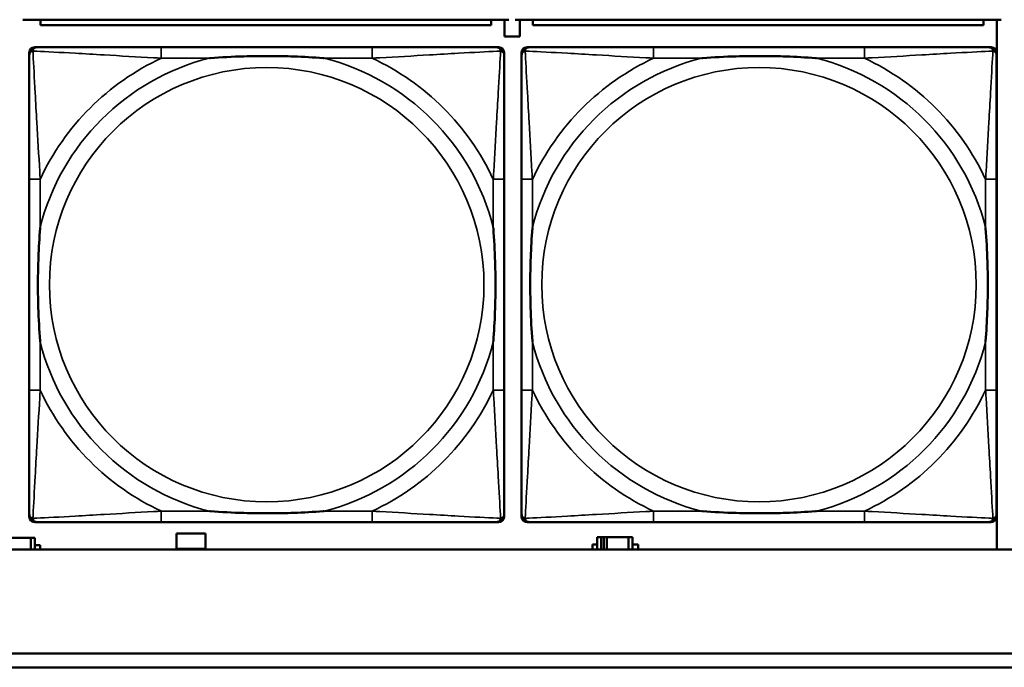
# Model space of a CAD drawing. Header units: inches. Extents: x 0.2 to 58.8, y 1.7 to 68.8.
# Tile 74 of 256: x 26.5 to 28, y 50.7 to 51.6. Entities that reach past the tile are written whole.
import ezdxf

# ---------------------------------------------------------------- set-up
doc = ezdxf.new("R2010")
doc.units = ezdxf.units.IN
doc.header["$MEASUREMENT"] = 0
doc.layers.add('Visible (ANSI)', color=7, linetype='Continuous', lineweight=50)
doc.layers.add('Visible Narrow (ANSI)', color=7, linetype='Continuous', lineweight=35)

msp = doc.modelspace()

# ---------------------------------------------------------------- linework, layer by layer
at = {"layer": 'Visible (ANSI)'}
for p, q in [((26.5496, 51.626), (27.2506, 51.626)), ((26.5751, 51.626), (26.5751, 51.618)), ((27.2251, 51.618), (26.5751, 51.618)), ((27.2251, 51.618), (27.2251, 51.626)), ((27.2443, 51.6018), (27.2443, 51.626)), ((27.2596, 51.626), (27.9606, 51.626)), ((27.2663, 51.626), (27.2663, 51.6018)), ((27.2851, 51.626), (27.2851, 51.618)), ((27.9351, 51.618), (27.2851, 51.618)), ((27.9351, 51.618), (27.9351, 51.626)), ((27.9543, 51.626), (27.9543, 50.8616)), ((27.2663, 51.6018), (27.2443, 51.6018)), ((26.5589, 50.909), (26.5589, 51.5783)), ((26.5668, 51.5862), (26.5707, 51.5862)), ((27.0534, 51.5862), (26.7494, 51.5862)), ((27.2321, 51.5862), (27.236, 51.5862)), ((27.2439, 51.5783), (27.2439, 51.5744)), ((27.2689, 50.909), (27.2689, 51.5783)), ((27.2768, 51.5862), (27.2807, 51.5862)), ((27.7634, 51.5862), (27.4594, 51.5862)), ((27.9421, 51.5862), (27.946, 51.5862)), ((27.9539, 51.5783), (27.9539, 51.5744)), ((26.5589, 51.3957), (26.5589, 51.0917)), ((27.2439, 51.0917), (27.2439, 51.3957)), ((27.2689, 51.3957), (27.2689, 51.0917)), ((27.9539, 51.0917), (27.9539, 51.3957)), ((27.2439, 50.913), (27.2439, 50.909)), ((27.9539, 50.913), (27.9539, 50.909)), ((27.236, 50.9012), (26.5668, 50.9012)), ((26.7494, 50.9012), (27.0534, 50.9012)), ((27.946, 50.9012), (27.2768, 50.9012)), ((27.4594, 50.9012), (27.7634, 50.9012)), ((26.7713, 50.8628), (26.7713, 50.8848)), ((26.7713, 50.8848), (26.8133, 50.8848)), ((26.8133, 50.8848), (26.8133, 50.8628)), ((27.3837, 50.8793), (27.3778, 50.8793)), ((27.3778, 50.8793), (27.3778, 50.8616)), ((27.3837, 50.8793), (27.3876, 50.8793)), ((27.3837, 50.8616), (27.3837, 50.8793)), ((27.3876, 50.8616), (27.3876, 50.8793)), ((27.3876, 50.8793), (27.3917, 50.8793)), ((27.3917, 50.8793), (27.3917, 50.8616)), ((27.3917, 50.8793), (27.423, 50.8793)), ((27.423, 50.8793), (27.423, 50.8616)), ((27.4288, 50.8793), (27.423, 50.8793)), ((27.4288, 50.8616), (27.4288, 50.8793)), ((26.5297, 50.8783), (26.561, 50.8783)), ((26.561, 50.8783), (26.561, 50.8616)), ((26.5668, 50.8783), (26.561, 50.8783)), ((26.5668, 50.8616), (26.5668, 50.8783)), ((26.5668, 50.8678), (26.5749, 50.8678)), ((26.5749, 50.8678), (26.5749, 50.8616)), ((27.3714, 50.8616), (27.3714, 50.8688)), ((27.3714, 50.8688), (27.3778, 50.8688)), ((27.4288, 50.8688), (27.4369, 50.8688)), ((27.4369, 50.8688), (27.4369, 50.8616)), ((39.3535, 50.8616), (22.2594, 50.8616)), ((26.8133, 50.8628), (26.7713, 50.8628)), ((22.2594, 50.7116), (30.2115, 50.7116)), ((30.2115, 50.6916), (22.2594, 50.6916))]:
    msp.add_line(p, q, dxfattribs=at)
for centre, radius, start, end in [((26.5707, 51.5744), 0.0118, 90, 180), ((26.5668, 51.5783), 0.00787, 90, 180), ((27.2321, 51.5744), 0.0118, 0, 90), ((27.236, 51.5783), 0.00787, 0, 90), ((27.2807, 51.5744), 0.0118, 90, 180), ((27.2768, 51.5783), 0.00787, 90, 180), ((27.9421, 51.5744), 0.0118, 0, 90), ((27.946, 51.5783), 0.00787, 0, 90), ((26.5707, 50.913), 0.0118, 180, 270), ((26.5668, 50.909), 0.00787, 180, 270), ((27.2321, 50.913), 0.0118, 270, 360), ((27.236, 50.909), 0.00787, 270, 0), ((27.2807, 50.913), 0.0118, 180, 270), ((27.2768, 50.909), 0.00787, 180, 270), ((27.9421, 50.913), 0.0118, 270, 360), ((27.946, 50.909), 0.00787, 270, 0)]:
    msp.add_arc(centre, radius, start, end, dxfattribs=at)
for points, knots in [([(26.7494, 51.5862), (26.7459, 51.5862), (26.7423, 51.5862), (26.7387, 51.5862), (26.7055, 51.5862), (26.6718, 51.5862), (26.6409, 51.5862), (26.614, 51.5862), (26.5884, 51.5862), (26.575, 51.5862), (26.5734, 51.5862), (26.5719, 51.5862), (26.5707, 51.5862)], [0, 0, 0, 0, 0.0272471, 0.0272471, 0.0272471, 0.2790553, 0.2790553, 0.2790553, 0.4988354, 0.4988354, 0.4988354, 0.5252205, 0.5252205, 0.5252205, 0.5252205]), ([(27.2321, 51.5862), (27.2172, 51.5862), (27.1756, 51.5862), (27.135, 51.5862), (27.1084, 51.5862), (27.0806, 51.5862), (27.0534, 51.5862)], [-0.5252205, -0.5252205, -0.5252205, -0.5252205, -0.20743, -0.20743, -0.20743, 0, 0, 0, 0]), ([(27.4594, 51.5862), (27.4559, 51.5862), (27.4523, 51.5862), (27.4487, 51.5862), (27.4155, 51.5862), (27.3818, 51.5862), (27.3509, 51.5862), (27.324, 51.5862), (27.2984, 51.5862), (27.285, 51.5862), (27.2834, 51.5862), (27.2819, 51.5862), (27.2807, 51.5862)], [0, 0, 0, 0, 0.0272471, 0.0272471, 0.0272471, 0.2790553, 0.2790553, 0.2790553, 0.4988354, 0.4988354, 0.4988354, 0.5252205, 0.5252205, 0.5252205, 0.5252205]), ([(27.9421, 51.5862), (27.9272, 51.5862), (27.8856, 51.5862), (27.845, 51.5862), (27.8184, 51.5862), (27.7906, 51.5862), (27.7634, 51.5862)], [-0.5252205, -0.5252205, -0.5252205, -0.5252205, -0.20743, -0.20743, -0.20743, 0, 0, 0, 0]), ([(26.5589, 51.5744), (26.5589, 51.5595), (26.5589, 51.5179), (26.5589, 51.4773), (26.5589, 51.4507), (26.5589, 51.4229), (26.5589, 51.3957)], [-0.5252205, -0.5252205, -0.5252205, -0.5252205, -0.20743, -0.20743, -0.20743, 0, 0, 0, 0]), ([(26.8187, 51.5705), (26.8191, 51.5705), (26.8195, 51.5705), (26.836, 51.5718), (26.8521, 51.5726), (26.8751, 51.5733), (26.8817, 51.5735), (26.8909, 51.5736), (26.8934, 51.5736), (26.8975, 51.5736), (26.8991, 51.5736), (26.9022, 51.5736), (26.9037, 51.5736), (26.9073, 51.5736), (26.9094, 51.5736), (26.9155, 51.5736), (26.9197, 51.5735), (26.9294, 51.5733), (26.935, 51.5731), (26.9548, 51.5724), (26.9688, 51.5716), (26.9833, 51.5705), (26.9837, 51.5705), (26.9842, 51.5705)], [-0.416114, -0.416114, -0.416114, -0.416114, -0.4127691, -0.4127691, -0.2896446, -0.2896446, -0.2388934, -0.2388934, -0.2201881, -0.2201881, -0.2080204, -0.2080204, -0.196499, -0.196499, -0.1809939, -0.1809939, -0.149741, -0.149741, -0.1073162, -0.1073162, 0, 0, 0.0033356, 0.0033356, 0.0033356, 0.0033356]), ([(27.2439, 51.3957), (27.2439, 51.3992), (27.2439, 51.4028), (27.2439, 51.4064), (27.2439, 51.4396), (27.2439, 51.4733), (27.2439, 51.5042), (27.2439, 51.5311), (27.2439, 51.5567), (27.2439, 51.5701), (27.2439, 51.5717), (27.2439, 51.5732), (27.2439, 51.5744)], [0, 0, 0, 0, 0.0272471, 0.0272471, 0.0272471, 0.2790553, 0.2790553, 0.2790553, 0.4988354, 0.4988354, 0.4988354, 0.5252205, 0.5252205, 0.5252205, 0.5252205]), ([(27.2689, 51.5744), (27.2689, 51.5595), (27.2689, 51.5179), (27.2689, 51.4773), (27.2689, 51.4507), (27.2689, 51.4229), (27.2689, 51.3957)], [-0.5252205, -0.5252205, -0.5252205, -0.5252205, -0.20743, -0.20743, -0.20743, 0, 0, 0, 0]), ([(27.5287, 51.5705), (27.5291, 51.5705), (27.5295, 51.5705), (27.546, 51.5718), (27.5621, 51.5726), (27.5851, 51.5733), (27.5917, 51.5735), (27.6009, 51.5736), (27.6034, 51.5736), (27.6075, 51.5736), (27.6091, 51.5736), (27.6122, 51.5736), (27.6137, 51.5736), (27.6173, 51.5736), (27.6194, 51.5736), (27.6255, 51.5736), (27.6297, 51.5735), (27.6394, 51.5733), (27.645, 51.5731), (27.6648, 51.5724), (27.6788, 51.5716), (27.6933, 51.5705), (27.6937, 51.5705), (27.6942, 51.5705)], [-0.416114, -0.416114, -0.416114, -0.416114, -0.4127691, -0.4127691, -0.2896446, -0.2896446, -0.2388934, -0.2388934, -0.2201881, -0.2201881, -0.2080204, -0.2080204, -0.196499, -0.196499, -0.1809939, -0.1809939, -0.149741, -0.149741, -0.1073162, -0.1073162, 0, 0, 0.0033356, 0.0033356, 0.0033356, 0.0033356]), ([(27.9539, 51.3957), (27.9539, 51.3992), (27.9539, 51.4028), (27.9539, 51.4064), (27.9539, 51.4396), (27.9539, 51.4733), (27.9539, 51.5042), (27.9539, 51.5311), (27.9539, 51.5567), (27.9539, 51.5701), (27.9539, 51.5717), (27.9539, 51.5732), (27.9539, 51.5744)], [0, 0, 0, 0, 0.0272471, 0.0272471, 0.0272471, 0.2790553, 0.2790553, 0.2790553, 0.4988354, 0.4988354, 0.4988354, 0.5252205, 0.5252205, 0.5252205, 0.5252205]), ([(26.5746, 51.161), (26.5746, 51.1614), (26.5746, 51.1618), (26.5733, 51.1783), (26.5725, 51.1944), (26.5718, 51.2173), (26.5716, 51.224), (26.5715, 51.2332), (26.5715, 51.2357), (26.5715, 51.2398), (26.5715, 51.2414), (26.5715, 51.2445), (26.5715, 51.246), (26.5715, 51.2496), (26.5715, 51.2516), (26.5715, 51.2578), (26.5716, 51.262), (26.5718, 51.2717), (26.572, 51.2773), (26.5727, 51.2971), (26.5735, 51.3111), (26.5746, 51.3256), (26.5746, 51.326), (26.5746, 51.3264)], [-0.416114, -0.416114, -0.416114, -0.416114, -0.4127691, -0.4127691, -0.2896446, -0.2896446, -0.2388934, -0.2388934, -0.2201881, -0.2201881, -0.2080204, -0.2080204, -0.196499, -0.196499, -0.1809939, -0.1809939, -0.149741, -0.149741, -0.1073162, -0.1073162, 0, 0, 0.0033356, 0.0033356, 0.0033356, 0.0033356]), ([(27.2282, 51.3264), (27.2282, 51.326), (27.2282, 51.3256), (27.2295, 51.3091), (27.2303, 51.293), (27.231, 51.2701), (27.2312, 51.2634), (27.2313, 51.2542), (27.2313, 51.2517), (27.2313, 51.2476), (27.2313, 51.246), (27.2313, 51.2429), (27.2313, 51.2414), (27.2313, 51.2378), (27.2313, 51.2357), (27.2313, 51.2296), (27.2312, 51.2254), (27.231, 51.2157), (27.2308, 51.2101), (27.2301, 51.1903), (27.2293, 51.1763), (27.2282, 51.1618), (27.2282, 51.1614), (27.2282, 51.161)], [-0.416114, -0.416114, -0.416114, -0.416114, -0.4127691, -0.4127691, -0.2896446, -0.2896446, -0.2388934, -0.2388934, -0.2201881, -0.2201881, -0.2080204, -0.2080204, -0.196499, -0.196499, -0.1809939, -0.1809939, -0.149741, -0.149741, -0.1073162, -0.1073162, 0, 0, 0.0033356, 0.0033356, 0.0033356, 0.0033356]), ([(27.2846, 51.161), (27.2846, 51.1614), (27.2846, 51.1618), (27.2833, 51.1783), (27.2825, 51.1944), (27.2818, 51.2173), (27.2816, 51.224), (27.2815, 51.2332), (27.2815, 51.2357), (27.2815, 51.2398), (27.2815, 51.2414), (27.2815, 51.2445), (27.2815, 51.246), (27.2815, 51.2496), (27.2815, 51.2516), (27.2815, 51.2578), (27.2816, 51.262), (27.2818, 51.2717), (27.282, 51.2773), (27.2827, 51.2971), (27.2835, 51.3111), (27.2846, 51.3256), (27.2846, 51.326), (27.2846, 51.3264)], [-0.416114, -0.416114, -0.416114, -0.416114, -0.4127691, -0.4127691, -0.2896446, -0.2896446, -0.2388934, -0.2388934, -0.2201881, -0.2201881, -0.2080204, -0.2080204, -0.196499, -0.196499, -0.1809939, -0.1809939, -0.149741, -0.149741, -0.1073162, -0.1073162, 0, 0, 0.0033356, 0.0033356, 0.0033356, 0.0033356]), ([(27.9382, 51.3264), (27.9382, 51.326), (27.9382, 51.3256), (27.9395, 51.3091), (27.9403, 51.293), (27.941, 51.2701), (27.9412, 51.2634), (27.9413, 51.2542), (27.9413, 51.2517), (27.9413, 51.2476), (27.9413, 51.246), (27.9413, 51.2429), (27.9413, 51.2414), (27.9413, 51.2378), (27.9413, 51.2357), (27.9413, 51.2296), (27.9412, 51.2254), (27.941, 51.2157), (27.9408, 51.2101), (27.9401, 51.1903), (27.9393, 51.1763), (27.9382, 51.1618), (27.9382, 51.1614), (27.9382, 51.161)], [-0.416114, -0.416114, -0.416114, -0.416114, -0.4127691, -0.4127691, -0.2896446, -0.2896446, -0.2388934, -0.2388934, -0.2201881, -0.2201881, -0.2080204, -0.2080204, -0.196499, -0.196499, -0.1809939, -0.1809939, -0.149741, -0.149741, -0.1073162, -0.1073162, 0, 0, 0.0033356, 0.0033356, 0.0033356, 0.0033356]), ([(26.5589, 51.0917), (26.5589, 51.0645), (26.5589, 51.0367), (26.5589, 51.0101), (26.5589, 50.9695), (26.5589, 50.9279), (26.5589, 50.913)], [3.9382945, 3.9382945, 3.9382945, 3.9382945, 4.1457245, 4.1457245, 4.1457245, 4.463515, 4.463515, 4.463515, 4.463515]), ([(27.2439, 50.913), (27.2439, 50.9279), (27.2439, 50.9695), (27.2439, 51.0101), (27.2439, 51.0367), (27.2439, 51.0645), (27.2439, 51.0917)], [-0.5252205, -0.5252205, -0.5252205, -0.5252205, -0.20743, -0.20743, -0.20743, 0, 0, 0, 0]), ([(27.2689, 51.0917), (27.2689, 51.0645), (27.2689, 51.0367), (27.2689, 51.0101), (27.2689, 50.9695), (27.2689, 50.9279), (27.2689, 50.913)], [3.9382945, 3.9382945, 3.9382945, 3.9382945, 4.1457245, 4.1457245, 4.1457245, 4.463515, 4.463515, 4.463515, 4.463515]), ([(27.9539, 50.913), (27.9539, 50.9279), (27.9539, 50.9695), (27.9539, 51.0101), (27.9539, 51.0367), (27.9539, 51.0645), (27.9539, 51.0917)], [-0.5252205, -0.5252205, -0.5252205, -0.5252205, -0.20743, -0.20743, -0.20743, 0, 0, 0, 0]), ([(26.9842, 50.9169), (26.9837, 50.9169), (26.9833, 50.9169), (26.9688, 50.9158), (26.9548, 50.915), (26.935, 50.9143), (26.9294, 50.9141), (26.9197, 50.9139), (26.9155, 50.9138), (26.9094, 50.9138), (26.9073, 50.9138), (26.9037, 50.9138), (26.9022, 50.9138), (26.8991, 50.9138), (26.8975, 50.9138), (26.8934, 50.9138), (26.8909, 50.9138), (26.8817, 50.9139), (26.8751, 50.9141), (26.8521, 50.9148), (26.836, 50.9156), (26.8195, 50.9169), (26.8191, 50.9169), (26.8187, 50.9169)], [-0.4149464, -0.4149464, -0.4149464, -0.4149464, -0.41162, -0.41162, -0.3046026, -0.3046026, -0.2622958, -0.2622958, -0.23113, -0.23113, -0.215668, -0.215668, -0.2041787, -0.2041787, -0.1920448, -0.1920448, -0.1733916, -0.1733916, -0.1227817, -0.1227817, 0, 0, 0.0033356, 0.0033356, 0.0033356, 0.0033356]), ([(27.6942, 50.9169), (27.6937, 50.9169), (27.6933, 50.9169), (27.6788, 50.9158), (27.6648, 50.915), (27.645, 50.9143), (27.6394, 50.9141), (27.6297, 50.9139), (27.6255, 50.9138), (27.6194, 50.9138), (27.6173, 50.9138), (27.6137, 50.9138), (27.6122, 50.9138), (27.6091, 50.9138), (27.6075, 50.9138), (27.6034, 50.9138), (27.6009, 50.9138), (27.5917, 50.9139), (27.5851, 50.9141), (27.5621, 50.9148), (27.546, 50.9156), (27.5295, 50.9169), (27.5291, 50.9169), (27.5287, 50.9169)], [-0.4149464, -0.4149464, -0.4149464, -0.4149464, -0.41162, -0.41162, -0.3046026, -0.3046026, -0.2622958, -0.2622958, -0.23113, -0.23113, -0.215668, -0.215668, -0.2041787, -0.2041787, -0.1920448, -0.1920448, -0.1733916, -0.1733916, -0.1227817, -0.1227817, 0, 0, 0.0033356, 0.0033356, 0.0033356, 0.0033356]), ([(26.5707, 50.9012), (26.5856, 50.9012), (26.6272, 50.9012), (26.6678, 50.9012), (26.6944, 50.9012), (26.7222, 50.9012), (26.7494, 50.9012)], [-0.5252205, -0.5252205, -0.5252205, -0.5252205, -0.20743, -0.20743, -0.20743, 0, 0, 0, 0]), ([(27.0534, 50.9012), (27.0806, 50.9012), (27.1084, 50.9012), (27.135, 50.9012), (27.1756, 50.9012), (27.2172, 50.9012), (27.2321, 50.9012)], [3.9382945, 3.9382945, 3.9382945, 3.9382945, 4.1457245, 4.1457245, 4.1457245, 4.463515, 4.463515, 4.463515, 4.463515]), ([(27.2807, 50.9012), (27.2956, 50.9012), (27.3372, 50.9012), (27.3778, 50.9012), (27.4044, 50.9012), (27.4322, 50.9012), (27.4594, 50.9012)], [-0.5252205, -0.5252205, -0.5252205, -0.5252205, -0.20743, -0.20743, -0.20743, 0, 0, 0, 0]), ([(27.7634, 50.9012), (27.7906, 50.9012), (27.8184, 50.9012), (27.845, 50.9012), (27.8856, 50.9012), (27.9272, 50.9012), (27.9421, 50.9012)], [3.9382945, 3.9382945, 3.9382945, 3.9382945, 4.1457245, 4.1457245, 4.1457245, 4.463515, 4.463515, 4.463515, 4.463515])]:
    msp.add_open_spline(points, degree=3, knots=knots, dxfattribs=at)
at = {"layer": 'Visible Narrow (ANSI)'}
for p, q in [((26.7494, 51.5862), (26.7494, 51.5705)), ((27.0534, 51.5862), (27.0534, 51.5705)), ((27.4594, 51.5862), (27.4594, 51.5705)), ((27.7634, 51.5862), (27.7634, 51.5705)), ((26.7494, 51.5705), (26.8187, 51.5705)), ((26.9842, 51.5705), (27.0534, 51.5705)), ((27.4594, 51.5705), (27.5287, 51.5705)), ((27.6942, 51.5705), (27.7634, 51.5705)), ((26.5746, 51.3957), (26.5589, 51.3957)), ((26.5746, 51.3264), (26.5746, 51.3957)), ((27.2439, 51.3957), (27.2282, 51.3957)), ((27.2282, 51.3957), (27.2282, 51.3264)), ((27.2846, 51.3957), (27.2689, 51.3957)), ((27.2846, 51.3264), (27.2846, 51.3957)), ((27.9539, 51.3957), (27.9382, 51.3957)), ((27.9382, 51.3957), (27.9382, 51.3264)), ((26.5746, 51.0917), (26.5746, 51.161)), ((27.2282, 51.161), (27.2282, 51.0917)), ((27.2846, 51.0917), (27.2846, 51.161)), ((27.9382, 51.161), (27.9382, 51.0917)), ((26.5746, 51.0917), (26.5589, 51.0917)), ((27.2439, 51.0917), (27.2282, 51.0917)), ((27.2846, 51.0917), (27.2689, 51.0917)), ((27.9539, 51.0917), (27.9382, 51.0917)), ((26.7494, 50.9169), (26.7494, 50.9012)), ((26.8187, 50.9169), (26.7494, 50.9169)), ((27.0534, 50.9169), (26.9842, 50.9169)), ((27.0534, 50.9169), (27.0534, 50.9012)), ((27.4594, 50.9169), (27.4594, 50.9012)), ((27.5287, 50.9169), (27.4594, 50.9169)), ((27.7634, 50.9169), (27.6942, 50.9169)), ((27.7634, 50.9169), (27.7634, 50.9012))]:
    msp.add_line(p, q, dxfattribs=at)
for centre in [(26.9014, 51.2437), (27.6114, 51.2437)]:
    msp.add_circle(centre, 0.3133, dxfattribs=at)
for centre, radius, start, end in [((26.9014, 51.2437), 0.3371, 104.2103, 165.7897), ((26.9014, 51.2437), 0.3604, 114.9407, 155.0593), ((26.9014, 51.2437), 0.3371, 14.2103, 75.7897), ((26.9014, 51.2437), 0.3604, 24.9407, 65.0593), ((27.6114, 51.2437), 0.3371, 104.2103, 165.7897), ((27.6114, 51.2437), 0.3604, 114.9407, 155.0593), ((27.6114, 51.2437), 0.3371, 14.2103, 75.7897), ((27.6114, 51.2437), 0.3604, 24.9407, 65.0593), ((26.9014, 51.2437), 0.3371, 194.2103, 255.7897), ((26.9014, 51.2437), 0.3371, 284.2103, 345.7897), ((27.6114, 51.2437), 0.3371, 194.2103, 255.7897), ((27.6114, 51.2437), 0.3371, 284.2103, 345.7897), ((26.9014, 51.2437), 0.3604, 204.9407, 245.0593), ((26.9014, 51.2437), 0.3604, 294.9407, 335.0593), ((27.6114, 51.2437), 0.3604, 204.9407, 245.0593), ((27.6114, 51.2437), 0.3604, 294.9407, 335.0593)]:
    msp.add_arc(centre, radius, start, end, dxfattribs=at)
for points, knots in [([(26.5589, 51.5744), (26.5589, 51.575), (26.559, 51.5756), (26.5592, 51.5766), (26.5594, 51.577), (26.5597, 51.5777), (26.5598, 51.5779), (26.5601, 51.5783), (26.5602, 51.5784), (26.5605, 51.5788), (26.5608, 51.5791), (26.5615, 51.5797), (26.562, 51.58), (26.563, 51.5805), (26.5636, 51.5808), (26.5642, 51.5809)], [-0.02627331, -0.02627331, -0.02627331, -0.02627331, -0.02158775, -0.02158775, -0.01736415, -0.01736415, -0.0147244, -0.0147244, -0.01307456, -0.01307456, -0.00977487, -0.00977487, -0.00449537, -0.00449537, 0.00012419, 0.00012419, 0.00012419, 0.00012419]), ([(26.5642, 51.5809), (26.5643, 51.5815), (26.5646, 51.5821), (26.5651, 51.5831), (26.5654, 51.5836), (26.566, 51.5843), (26.5663, 51.5846), (26.5667, 51.5849), (26.5668, 51.585), (26.5672, 51.5853), (26.5675, 51.5854), (26.5681, 51.5857), (26.5685, 51.5859), (26.5695, 51.5861), (26.5701, 51.5862), (26.5707, 51.5862)], [-0.00012419, -0.00012419, -0.00012419, -0.00012419, 0.00449537, 0.00449537, 0.00977487, 0.00977487, 0.01307456, 0.01307456, 0.0147244, 0.0147244, 0.01736415, 0.01736415, 0.02158775, 0.02158775, 0.02627331, 0.02627331, 0.02627331, 0.02627331]), ([(26.5746, 51.3957), (26.5744, 51.3994), (26.5742, 51.4032), (26.5727, 51.4305), (26.5713, 51.4547), (26.5691, 51.4926), (26.5682, 51.5066), (26.5663, 51.5418), (26.5652, 51.562), (26.5644, 51.5774), (26.5643, 51.5792), (26.5642, 51.5809)], [0, 0, 0, 0, 0.0278591, 0.0278591, 0.201273, 0.201273, 0.3066357, 0.3066357, 0.475216, 0.475216, 0.5007189, 0.5007189, 0.5007189, 0.5007189]), ([(26.5642, 51.5809), (26.5659, 51.5808), (26.5677, 51.5807), (26.5831, 51.5799), (26.6033, 51.5788), (26.6385, 51.5769), (26.6525, 51.576), (26.6904, 51.5738), (26.7146, 51.5724), (26.7419, 51.5709), (26.7457, 51.5707), (26.7494, 51.5705)], [-0.5007189, -0.5007189, -0.5007189, -0.5007189, -0.475216, -0.475216, -0.3066357, -0.3066357, -0.201273, -0.201273, -0.0278591, -0.0278591, 0, 0, 0, 0]), ([(27.0534, 51.5705), (27.0571, 51.5707), (27.0609, 51.5709), (27.0882, 51.5724), (27.1124, 51.5738), (27.1503, 51.576), (27.1643, 51.5769), (27.1996, 51.5788), (27.2197, 51.5799), (27.2351, 51.5807), (27.2369, 51.5808), (27.2386, 51.5809)], [0, 0, 0, 0, 0.0278591, 0.0278591, 0.201273, 0.201273, 0.3066357, 0.3066357, 0.475216, 0.475216, 0.5007189, 0.5007189, 0.5007189, 0.5007189]), ([(27.2386, 51.5809), (27.2385, 51.5792), (27.2385, 51.5774), (27.2376, 51.562), (27.2366, 51.5418), (27.2346, 51.5066), (27.2337, 51.4926), (27.2315, 51.4547), (27.2301, 51.4305), (27.2286, 51.4032), (27.2284, 51.3994), (27.2282, 51.3957)], [-0.5007189, -0.5007189, -0.5007189, -0.5007189, -0.475216, -0.475216, -0.3066357, -0.3066357, -0.201273, -0.201273, -0.0278591, -0.0278591, 0, 0, 0, 0]), ([(27.2321, 51.5862), (27.2327, 51.5862), (27.2333, 51.5861), (27.2343, 51.5859), (27.2347, 51.5857), (27.2354, 51.5854), (27.2356, 51.5853), (27.236, 51.585), (27.2361, 51.5849), (27.2365, 51.5846), (27.2368, 51.5843), (27.2374, 51.5836), (27.2377, 51.5831), (27.2382, 51.5821), (27.2385, 51.5815), (27.2386, 51.5809)], [-0.02627331, -0.02627331, -0.02627331, -0.02627331, -0.02158775, -0.02158775, -0.01736415, -0.01736415, -0.0147244, -0.0147244, -0.01307456, -0.01307456, -0.00977487, -0.00977487, -0.00449537, -0.00449537, 0.00012419, 0.00012419, 0.00012419, 0.00012419]), ([(27.2386, 51.5809), (27.2392, 51.5808), (27.2398, 51.5805), (27.2408, 51.58), (27.2413, 51.5797), (27.242, 51.5791), (27.2423, 51.5788), (27.2426, 51.5784), (27.2427, 51.5783), (27.243, 51.5779), (27.2431, 51.5777), (27.2434, 51.577), (27.2436, 51.5766), (27.2438, 51.5756), (27.2439, 51.575), (27.2439, 51.5744)], [-0.00012419, -0.00012419, -0.00012419, -0.00012419, 0.00449537, 0.00449537, 0.00977487, 0.00977487, 0.01307456, 0.01307456, 0.0147244, 0.0147244, 0.01736415, 0.01736415, 0.02158775, 0.02158775, 0.02627331, 0.02627331, 0.02627331, 0.02627331]), ([(27.2689, 51.5744), (27.2689, 51.575), (27.269, 51.5756), (27.2692, 51.5766), (27.2694, 51.577), (27.2697, 51.5777), (27.2698, 51.5779), (27.2701, 51.5783), (27.2702, 51.5784), (27.2705, 51.5788), (27.2708, 51.5791), (27.2715, 51.5797), (27.272, 51.58), (27.273, 51.5805), (27.2736, 51.5808), (27.2742, 51.5809)], [-0.02627331, -0.02627331, -0.02627331, -0.02627331, -0.02158775, -0.02158775, -0.01736415, -0.01736415, -0.0147244, -0.0147244, -0.01307456, -0.01307456, -0.00977487, -0.00977487, -0.00449537, -0.00449537, 0.00012419, 0.00012419, 0.00012419, 0.00012419]), ([(27.2742, 51.5809), (27.2743, 51.5815), (27.2746, 51.5821), (27.2751, 51.5831), (27.2754, 51.5836), (27.276, 51.5843), (27.2763, 51.5846), (27.2767, 51.5849), (27.2768, 51.585), (27.2772, 51.5853), (27.2775, 51.5854), (27.2781, 51.5857), (27.2785, 51.5859), (27.2795, 51.5861), (27.2801, 51.5862), (27.2807, 51.5862)], [-0.00012419, -0.00012419, -0.00012419, -0.00012419, 0.00449537, 0.00449537, 0.00977487, 0.00977487, 0.01307456, 0.01307456, 0.0147244, 0.0147244, 0.01736415, 0.01736415, 0.02158775, 0.02158775, 0.02627331, 0.02627331, 0.02627331, 0.02627331]), ([(27.2846, 51.3957), (27.2844, 51.3994), (27.2842, 51.4032), (27.2827, 51.4305), (27.2813, 51.4547), (27.2791, 51.4926), (27.2782, 51.5066), (27.2763, 51.5418), (27.2752, 51.562), (27.2744, 51.5774), (27.2743, 51.5792), (27.2742, 51.5809)], [0, 0, 0, 0, 0.0278591, 0.0278591, 0.201273, 0.201273, 0.3066357, 0.3066357, 0.475216, 0.475216, 0.5007189, 0.5007189, 0.5007189, 0.5007189]), ([(27.2742, 51.5809), (27.2759, 51.5808), (27.2777, 51.5807), (27.2931, 51.5799), (27.3133, 51.5788), (27.3485, 51.5769), (27.3625, 51.576), (27.4004, 51.5738), (27.4246, 51.5724), (27.4519, 51.5709), (27.4557, 51.5707), (27.4594, 51.5705)], [-0.5007189, -0.5007189, -0.5007189, -0.5007189, -0.475216, -0.475216, -0.3066357, -0.3066357, -0.201273, -0.201273, -0.0278591, -0.0278591, 0, 0, 0, 0]), ([(27.7634, 51.5705), (27.7671, 51.5707), (27.7709, 51.5709), (27.7982, 51.5724), (27.8224, 51.5738), (27.8603, 51.576), (27.8743, 51.5769), (27.9096, 51.5788), (27.9297, 51.5799), (27.9451, 51.5807), (27.9469, 51.5808), (27.9486, 51.5809)], [0, 0, 0, 0, 0.0278591, 0.0278591, 0.201273, 0.201273, 0.3066357, 0.3066357, 0.475216, 0.475216, 0.5007189, 0.5007189, 0.5007189, 0.5007189]), ([(27.9486, 51.5809), (27.9485, 51.5792), (27.9485, 51.5774), (27.9476, 51.562), (27.9466, 51.5418), (27.9446, 51.5066), (27.9437, 51.4926), (27.9415, 51.4547), (27.9401, 51.4305), (27.9386, 51.4032), (27.9384, 51.3994), (27.9382, 51.3957)], [-0.5007189, -0.5007189, -0.5007189, -0.5007189, -0.475216, -0.475216, -0.3066357, -0.3066357, -0.201273, -0.201273, -0.0278591, -0.0278591, 0, 0, 0, 0]), ([(27.9421, 51.5862), (27.9427, 51.5862), (27.9433, 51.5861), (27.9443, 51.5859), (27.9447, 51.5857), (27.9454, 51.5854), (27.9456, 51.5853), (27.946, 51.585), (27.9461, 51.5849), (27.9465, 51.5846), (27.9468, 51.5843), (27.9474, 51.5836), (27.9477, 51.5831), (27.9482, 51.5821), (27.9485, 51.5815), (27.9486, 51.5809)], [-0.02627331, -0.02627331, -0.02627331, -0.02627331, -0.02158775, -0.02158775, -0.01736415, -0.01736415, -0.0147244, -0.0147244, -0.01307456, -0.01307456, -0.00977487, -0.00977487, -0.00449537, -0.00449537, 0.00012419, 0.00012419, 0.00012419, 0.00012419]), ([(27.9486, 51.5809), (27.9492, 51.5808), (27.9498, 51.5805), (27.9508, 51.58), (27.9513, 51.5797), (27.952, 51.5791), (27.9523, 51.5788), (27.9526, 51.5784), (27.9527, 51.5783), (27.953, 51.5779), (27.9531, 51.5777), (27.9534, 51.577), (27.9536, 51.5766), (27.9538, 51.5756), (27.9539, 51.575), (27.9539, 51.5744)], [-0.00012419, -0.00012419, -0.00012419, -0.00012419, 0.00449537, 0.00449537, 0.00977487, 0.00977487, 0.01307456, 0.01307456, 0.0147244, 0.0147244, 0.01736415, 0.01736415, 0.02158775, 0.02158775, 0.02627331, 0.02627331, 0.02627331, 0.02627331]), ([(26.5642, 50.9065), (26.5643, 50.9082), (26.5644, 50.91), (26.5652, 50.9254), (26.5663, 50.9456), (26.5682, 50.9808), (26.5691, 50.9948), (26.5713, 51.0327), (26.5727, 51.0569), (26.5742, 51.0842), (26.5744, 51.088), (26.5746, 51.0917)], [-4.4390134, -4.4390134, -4.4390134, -4.4390134, -4.4135105, -4.4135105, -4.2449302, -4.2449302, -4.1395675, -4.1395675, -3.9661536, -3.9661536, -3.9382945, -3.9382945, -3.9382945, -3.9382945]), ([(27.2282, 51.0917), (27.2284, 51.088), (27.2286, 51.0842), (27.2301, 51.0569), (27.2315, 51.0327), (27.2337, 50.9948), (27.2346, 50.9808), (27.2366, 50.9456), (27.2376, 50.9254), (27.2385, 50.91), (27.2385, 50.9082), (27.2386, 50.9065)], [0, 0, 0, 0, 0.0278591, 0.0278591, 0.201273, 0.201273, 0.3066357, 0.3066357, 0.475216, 0.475216, 0.5007189, 0.5007189, 0.5007189, 0.5007189]), ([(27.2742, 50.9065), (27.2743, 50.9082), (27.2744, 50.91), (27.2752, 50.9254), (27.2763, 50.9456), (27.2782, 50.9808), (27.2791, 50.9948), (27.2813, 51.0327), (27.2827, 51.0569), (27.2842, 51.0842), (27.2844, 51.088), (27.2846, 51.0917)], [-4.4390134, -4.4390134, -4.4390134, -4.4390134, -4.4135105, -4.4135105, -4.2449302, -4.2449302, -4.1395675, -4.1395675, -3.9661536, -3.9661536, -3.9382945, -3.9382945, -3.9382945, -3.9382945]), ([(27.9382, 51.0917), (27.9384, 51.088), (27.9386, 51.0842), (27.9401, 51.0569), (27.9415, 51.0327), (27.9437, 50.9948), (27.9446, 50.9808), (27.9466, 50.9456), (27.9476, 50.9254), (27.9485, 50.91), (27.9485, 50.9082), (27.9486, 50.9065)], [0, 0, 0, 0, 0.0278591, 0.0278591, 0.201273, 0.201273, 0.3066357, 0.3066357, 0.475216, 0.475216, 0.5007189, 0.5007189, 0.5007189, 0.5007189]), ([(26.5642, 50.9065), (26.5636, 50.9066), (26.563, 50.9069), (26.562, 50.9074), (26.5615, 50.9077), (26.5608, 50.9083), (26.5605, 50.9086), (26.5602, 50.909), (26.5601, 50.9091), (26.5598, 50.9095), (26.5597, 50.9097), (26.5594, 50.9104), (26.5592, 50.9108), (26.559, 50.9118), (26.5589, 50.9124), (26.5589, 50.913)], [-0.00012419, -0.00012419, -0.00012419, -0.00012419, 0.00449537, 0.00449537, 0.00977487, 0.00977487, 0.01307456, 0.01307456, 0.0147244, 0.0147244, 0.01736415, 0.01736415, 0.02158775, 0.02158775, 0.02627331, 0.02627331, 0.02627331, 0.02627331]), ([(26.7494, 50.9169), (26.7457, 50.9167), (26.7419, 50.9165), (26.7146, 50.915), (26.6904, 50.9136), (26.6525, 50.9114), (26.6385, 50.9105), (26.6033, 50.9086), (26.5831, 50.9075), (26.5677, 50.9067), (26.5659, 50.9066), (26.5642, 50.9065)], [0, 0, 0, 0, 0.0278591, 0.0278591, 0.201273, 0.201273, 0.3066357, 0.3066357, 0.475216, 0.475216, 0.5007189, 0.5007189, 0.5007189, 0.5007189]), ([(27.2386, 50.9065), (27.2369, 50.9066), (27.2351, 50.9067), (27.2197, 50.9075), (27.1996, 50.9086), (27.1643, 50.9105), (27.1503, 50.9114), (27.1124, 50.9136), (27.0882, 50.915), (27.0609, 50.9165), (27.0571, 50.9167), (27.0534, 50.9169)], [-4.4390134, -4.4390134, -4.4390134, -4.4390134, -4.4135105, -4.4135105, -4.2449302, -4.2449302, -4.1395675, -4.1395675, -3.9661536, -3.9661536, -3.9382945, -3.9382945, -3.9382945, -3.9382945]), ([(27.2439, 50.913), (27.2439, 50.9124), (27.2438, 50.9118), (27.2436, 50.9108), (27.2434, 50.9104), (27.2431, 50.9097), (27.243, 50.9095), (27.2427, 50.9091), (27.2426, 50.909), (27.2423, 50.9086), (27.242, 50.9083), (27.2413, 50.9077), (27.2408, 50.9074), (27.2398, 50.9069), (27.2392, 50.9066), (27.2386, 50.9065)], [-0.02627331, -0.02627331, -0.02627331, -0.02627331, -0.02158775, -0.02158775, -0.01736415, -0.01736415, -0.0147244, -0.0147244, -0.01307456, -0.01307456, -0.00977487, -0.00977487, -0.00449537, -0.00449537, 0.00012419, 0.00012419, 0.00012419, 0.00012419]), ([(27.2742, 50.9065), (27.2736, 50.9066), (27.273, 50.9069), (27.272, 50.9074), (27.2715, 50.9077), (27.2708, 50.9083), (27.2705, 50.9086), (27.2702, 50.909), (27.2701, 50.9091), (27.2698, 50.9095), (27.2697, 50.9097), (27.2694, 50.9104), (27.2692, 50.9108), (27.269, 50.9118), (27.2689, 50.9124), (27.2689, 50.913)], [-0.00012419, -0.00012419, -0.00012419, -0.00012419, 0.00449537, 0.00449537, 0.00977487, 0.00977487, 0.01307456, 0.01307456, 0.0147244, 0.0147244, 0.01736415, 0.01736415, 0.02158775, 0.02158775, 0.02627331, 0.02627331, 0.02627331, 0.02627331]), ([(27.4594, 50.9169), (27.4557, 50.9167), (27.4519, 50.9165), (27.4246, 50.915), (27.4004, 50.9136), (27.3625, 50.9114), (27.3485, 50.9105), (27.3133, 50.9086), (27.2931, 50.9075), (27.2777, 50.9067), (27.2759, 50.9066), (27.2742, 50.9065)], [0, 0, 0, 0, 0.0278591, 0.0278591, 0.201273, 0.201273, 0.3066357, 0.3066357, 0.475216, 0.475216, 0.5007189, 0.5007189, 0.5007189, 0.5007189]), ([(27.9486, 50.9065), (27.9469, 50.9066), (27.9451, 50.9067), (27.9297, 50.9075), (27.9096, 50.9086), (27.8743, 50.9105), (27.8603, 50.9114), (27.8224, 50.9136), (27.7982, 50.915), (27.7709, 50.9165), (27.7671, 50.9167), (27.7634, 50.9169)], [-4.4390134, -4.4390134, -4.4390134, -4.4390134, -4.4135105, -4.4135105, -4.2449302, -4.2449302, -4.1395675, -4.1395675, -3.9661536, -3.9661536, -3.9382945, -3.9382945, -3.9382945, -3.9382945]), ([(27.9539, 50.913), (27.9539, 50.9124), (27.9538, 50.9118), (27.9536, 50.9108), (27.9534, 50.9104), (27.9531, 50.9097), (27.953, 50.9095), (27.9527, 50.9091), (27.9526, 50.909), (27.9523, 50.9086), (27.952, 50.9083), (27.9513, 50.9077), (27.9508, 50.9074), (27.9498, 50.9069), (27.9492, 50.9066), (27.9486, 50.9065)], [-0.02627331, -0.02627331, -0.02627331, -0.02627331, -0.02158775, -0.02158775, -0.01736415, -0.01736415, -0.0147244, -0.0147244, -0.01307456, -0.01307456, -0.00977487, -0.00977487, -0.00449537, -0.00449537, 0.00012419, 0.00012419, 0.00012419, 0.00012419]), ([(26.5707, 50.9012), (26.5701, 50.9012), (26.5695, 50.9013), (26.5685, 50.9015), (26.5681, 50.9017), (26.5675, 50.902), (26.5672, 50.9021), (26.5668, 50.9024), (26.5667, 50.9025), (26.5663, 50.9028), (26.566, 50.9031), (26.5654, 50.9038), (26.5651, 50.9043), (26.5646, 50.9053), (26.5643, 50.9059), (26.5642, 50.9065)], [-0.02627331, -0.02627331, -0.02627331, -0.02627331, -0.02158775, -0.02158775, -0.01736415, -0.01736415, -0.0147244, -0.0147244, -0.01307456, -0.01307456, -0.00977487, -0.00977487, -0.00449537, -0.00449537, 0.00012419, 0.00012419, 0.00012419, 0.00012419]), ([(27.2386, 50.9065), (27.2385, 50.9059), (27.2382, 50.9053), (27.2377, 50.9043), (27.2374, 50.9038), (27.2368, 50.9031), (27.2365, 50.9028), (27.2361, 50.9025), (27.236, 50.9024), (27.2356, 50.9021), (27.2354, 50.902), (27.2347, 50.9017), (27.2343, 50.9015), (27.2333, 50.9013), (27.2327, 50.9012), (27.2321, 50.9012)], [-0.00012419, -0.00012419, -0.00012419, -0.00012419, 0.00449537, 0.00449537, 0.00977487, 0.00977487, 0.01307456, 0.01307456, 0.0147244, 0.0147244, 0.01736415, 0.01736415, 0.02158775, 0.02158775, 0.02627331, 0.02627331, 0.02627331, 0.02627331]), ([(27.2807, 50.9012), (27.2801, 50.9012), (27.2795, 50.9013), (27.2785, 50.9015), (27.2781, 50.9017), (27.2775, 50.902), (27.2772, 50.9021), (27.2768, 50.9024), (27.2767, 50.9025), (27.2763, 50.9028), (27.276, 50.9031), (27.2754, 50.9038), (27.2751, 50.9043), (27.2746, 50.9053), (27.2743, 50.9059), (27.2742, 50.9065)], [-0.02627331, -0.02627331, -0.02627331, -0.02627331, -0.02158775, -0.02158775, -0.01736415, -0.01736415, -0.0147244, -0.0147244, -0.01307456, -0.01307456, -0.00977487, -0.00977487, -0.00449537, -0.00449537, 0.00012419, 0.00012419, 0.00012419, 0.00012419]), ([(27.9486, 50.9065), (27.9485, 50.9059), (27.9482, 50.9053), (27.9477, 50.9043), (27.9474, 50.9038), (27.9468, 50.9031), (27.9465, 50.9028), (27.9461, 50.9025), (27.946, 50.9024), (27.9456, 50.9021), (27.9454, 50.902), (27.9447, 50.9017), (27.9443, 50.9015), (27.9433, 50.9013), (27.9427, 50.9012), (27.9421, 50.9012)], [-0.00012419, -0.00012419, -0.00012419, -0.00012419, 0.00449537, 0.00449537, 0.00977487, 0.00977487, 0.01307456, 0.01307456, 0.0147244, 0.0147244, 0.01736415, 0.01736415, 0.02158775, 0.02158775, 0.02627331, 0.02627331, 0.02627331, 0.02627331])]:
    msp.add_open_spline(points, degree=3, knots=knots, dxfattribs=at)

doc.saveas('drawing.dxf')
